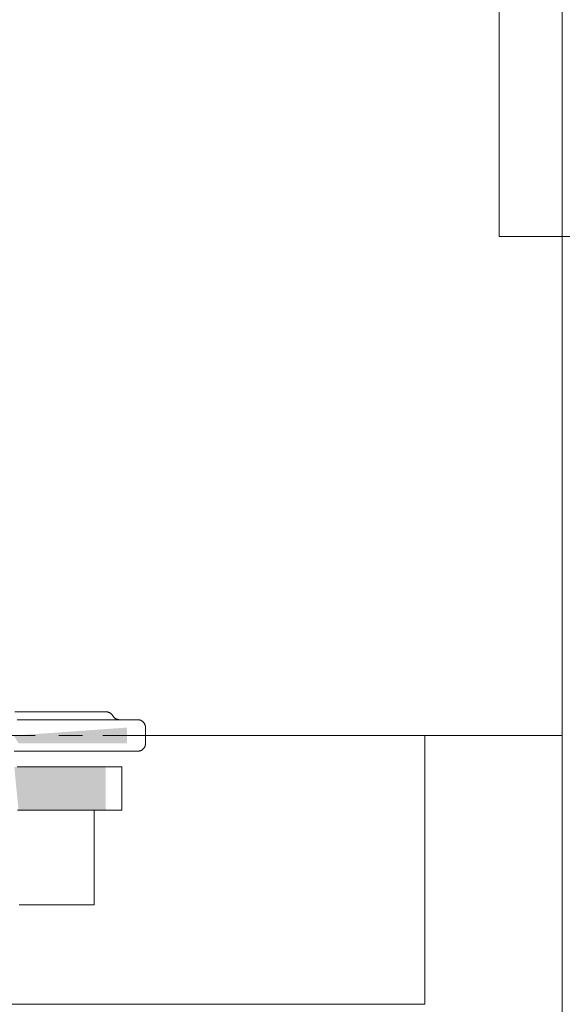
# Model space of a CAD drawing. Header units: millimetres. Extents: x 9824119 to 13672909, y -72394 to 462135.
# Tile 141 of 256: x 10119654 to 10119723, y -2228 to -2103. Entities that reach past the tile are written whole.
import ezdxf

# ---------------------------------------------------------------- set-up
doc = ezdxf.new("R2010")
doc.units = ezdxf.units.MM
doc.linetypes.add('ADSK_Скрыто', pattern=[6, 3, -3])
for name, color, linetype, lineweight in [('A-DETL-HDLN', 7, 'ADSK_Скрыто', 9), ('M-EQPM', 7, 'Continuous', 18), ('P-PIPE', 7, 'Continuous', 18)]:
    doc.layers.add(name, color=color, linetype=linetype, lineweight=lineweight)
doc.styles.add('ISOCPEUR', font='isocpeui.ttf')

# ---------------------------------------------------------------- blocks, each defined once
blk = doc.blocks.new('ADSK_Полипропилен_Отвод - Универсальный-V35-В_Этаж 01_Отопление')
at = {"layer": 'P-PIPE', "color": 5, "true_color": 0x0000ff}
for p, q in [((-33, 60.5), (-33, 33)), ((33, 60.5), (-33, 60.5)), ((33, 0), (33, 60.5)), ((-33, 33), (-60.5, 33)), ((-60.5, 33), (-60.5, -33)), ((-60.5, -33), (0, -33))]:
    blk.add_line(p, q, dxfattribs=at)
at = {"layer": 'P-PIPE', "color": 5, "true_color": 0x0000ff, "flags": 128}
blk.add_lwpolyline([(0, -33), (1.32, -32.97), (2.64, -32.89), (3.95, -32.76), (5.26, -32.58), (6.56, -32.34), (7.84, -32.05), (9.12, -31.71), (10.38, -31.32), (11.63, -30.88), (12.85, -30.4), (14.06, -29.86), (15.24, -29.27), (16.4, -28.64), (17.53, -27.96), (18.63, -27.24), (19.71, -26.47), (20.75, -25.66), (21.76, -24.81), (22.73, -23.92), (23.67, -22.99), (24.57, -22.03), (25.43, -21.03), (26.25, -19.99), (27.03, -18.93), (27.77, -17.83), (28.46, -16.71), (29.1, -15.55), (29.7, -14.38), (30.25, -13.18), (30.76, -11.96), (31.21, -10.72), (31.61, -9.46), (31.97, -8.19), (32.27, -6.9), (32.52, -5.61), (32.72, -4.3), (32.86, -2.99), (32.96, -1.68), (33, -0.36), (33, 0)], dxfattribs=at)
at = {"layer": 'P-PIPE', "color": 5, "true_color": 0x0000ff}
blk.add_open_spline([(0, 0), (-1.86, 1.84), (-5.56, 5.56), (-10.13, 10.13), (-13.7, 13.7), (-16.32, 16.32), (-18.44, 18.44), (-20.1, 20.09), (-21.3, 21.3), (-22.48, 22.48), (-23.63, 23.63), (-24.74, 24.73), (-25.8, 25.8), (-26.81, 26.82), (-27.79, 27.79), (-28.71, 28.7), (-29.54, 29.54), (-30.29, 30.31), (-31.23, 31.23), (-32.16, 32.15), (-32.81, 32.84), (-32.98, 33), (-33, 33)], degree=3, knots=[0, 0, 0, 0, 0.125, 0.25, 0.3125, 0.375, 0.4375, 0.46875, 0.5, 0.53125, 0.5625, 0.59375, 0.625, 0.65625, 0.6875, 0.71875, 0.75, 0.78125, 0.8125, 0.875, 0.9375, 1, 1, 1, 1], dxfattribs=at)
blk = doc.blocks.new('TPE 32-230_50Hz_GRUNDFOS_1ph_0_75kW - TPE3 50-180_50_99272439-V67-В_Этаж 01_Отопление')
at = {"layer": 'A-DETL-HDLN', "color": 1, "true_color": 0xff0000}
for p, q in [((28900.59, -12894.52), (28940.09, -12894.52)), ((28945.19, -12894.52), (28940.09, -12894.52)), ((28932.16, -12928.65), (28881.18, -12928.65)), ((28932.16, -12928.65), (28881.18, -12928.65))]:
    blk.add_line(p, q, dxfattribs=at)
at = {"layer": 'M-EQPM', "color": 1, "true_color": 0xff0000}
for p, q in [((29000.51, -12894.52), (28945.24, -12894.52)), ((28983.09, -12928.65), (28983.09, -12894.52)), ((28983.09, -12928.65), (28983.09, -12894.52)), ((28983.09, -12928.65), (28932.16, -12928.65)), ((28983.09, -12928.65), (28932.16, -12928.65))]:
    blk.add_line(p, q, dxfattribs=at)
blk = doc.blocks.new('Tecofi_VPI4449-02_Затвор дисковый поворотный с ручкой - Затвор дисковый поворотный с рычагом_VPI 4449-02-V68-В_Этаж 01_Отопление')
at = {"layer": 'P-PIPE', "linetype": 'ADSK_Скрыто', "lineweight": 9, "true_color": 0x373737}
for points in [[(28940.06, -12895.52), (28945.24, -12895.52), (28945.24, -12893.52), (28930.88, -12894.54), (28931.48, -12895.52), (28937.09, -12895.52)], [(28942.57, -12904.02), (28942.53, -12898.52), (28930.95, -12898.52), (28931.48, -12904.02), (28937.95, -12904.02)]]:
    blk.add_hatch(color=250, dxfattribs=at).paths.add_polyline_path(points)
at = {"layer": 'A-DETL-HDLN', "color": 1, "true_color": 0xff0000, "flags": 128}
for points in [[(28942.16, -12891.52), (28942.3, -12891.52), (28942.45, -12891.52), (28942.55, -12891.52), (28942.59, -12891.52)], [(28942.59, -12891.52), (28942.57, -12891.52), (28942.48, -12891.52), (28942.35, -12891.52), (28942.16, -12891.52)], [(28942.59, -12891.52), (28942.63, -12891.53), (28942.67, -12891.53), (28942.71, -12891.53), (28942.75, -12891.54), (28942.79, -12891.54), (28942.83, -12891.55), (28942.87, -12891.56), (28942.91, -12891.58), (28942.95, -12891.59), (28942.98, -12891.6), (28943.02, -12891.62), (28943.06, -12891.64), (28943.09, -12891.66), (28943.12, -12891.68), (28943.16, -12891.7), (28943.19, -12891.72), (28943.22, -12891.75), (28943.25, -12891.77), (28943.28, -12891.8), (28943.31, -12891.83), (28943.34, -12891.86), (28943.36, -12891.89), (28943.39, -12891.92), (28943.41, -12891.95), (28943.43, -12891.98), (28943.46, -12892.02), (28943.46, -12892.02)], [(28943.46, -12892.02), (28943.48, -12892.06), (28943.5, -12892.09), (28943.53, -12892.12), (28943.55, -12892.16), (28943.58, -12892.19), (28943.6, -12892.22), (28943.63, -12892.24), (28943.66, -12892.27), (28943.69, -12892.3), (28943.72, -12892.32), (28943.75, -12892.35), (28943.79, -12892.37), (28943.82, -12892.39), (28943.86, -12892.41), (28943.89, -12892.43), (28943.93, -12892.44), (28943.97, -12892.46), (28944, -12892.47), (28944.04, -12892.48), (28944.08, -12892.49), (28944.12, -12892.5)], [(28946.13, -12892.52), (28946.29, -12892.52), (28946.46, -12892.52), (28946.56, -12892.52), (28946.61, -12892.52)], [(28946.61, -12892.52), (28946.58, -12892.52), (28946.49, -12892.52), (28946.34, -12892.52), (28946.13, -12892.52)], [(28946.61, -12892.52), (28946.65, -12892.53), (28946.69, -12892.53), (28946.73, -12892.53), (28946.77, -12892.54), (28946.81, -12892.54), (28946.85, -12892.55), (28946.89, -12892.56), (28946.93, -12892.58), (28946.96, -12892.59), (28947, -12892.6), (28947.04, -12892.62), (28947.07, -12892.64), (28947.11, -12892.66), (28947.14, -12892.68), (28947.18, -12892.7), (28947.21, -12892.72), (28947.24, -12892.75), (28947.27, -12892.77), (28947.3, -12892.8), (28947.33, -12892.83), (28947.36, -12892.86), (28947.38, -12892.89), (28947.41, -12892.92), (28947.43, -12892.95), (28947.45, -12892.98), (28947.48, -12893.02), (28947.49, -12893.05), (28947.51, -12893.09), (28947.53, -12893.13), (28947.54, -12893.16), (28947.56, -12893.2), (28947.57, -12893.24), (28947.58, -12893.28), (28947.59, -12893.32), (28947.6, -12893.35), (28947.6, -12893.39), (28947.61, -12893.43)], [(28947.61, -12895.6), (28947.61, -12895.64), (28947.6, -12895.68), (28947.59, -12895.72), (28947.58, -12895.76), (28947.57, -12895.8), (28947.56, -12895.84), (28947.55, -12895.88), (28947.53, -12895.91), (28947.52, -12895.95), (28947.5, -12895.99), (28947.48, -12896.02), (28947.46, -12896.06), (28947.44, -12896.09), (28947.41, -12896.12), (28947.39, -12896.15), (28947.36, -12896.18), (28947.34, -12896.21), (28947.31, -12896.24), (28947.28, -12896.27), (28947.25, -12896.3), (28947.22, -12896.32), (28947.19, -12896.34), (28947.15, -12896.37), (28947.12, -12896.39), (28947.08, -12896.41), (28947.05, -12896.42), (28947.01, -12896.44), (28946.98, -12896.46), (28946.94, -12896.47), (28946.9, -12896.48), (28946.86, -12896.49), (28946.82, -12896.5), (28946.78, -12896.51), (28946.74, -12896.52), (28946.7, -12896.52), (28946.66, -12896.52), (28946.62, -12896.52), (28946.61, -12896.52)], [(28946.22, -12896.52), (28946.4, -12896.52), (28946.53, -12896.52), (28946.6, -12896.52), (28946.61, -12896.52)], [(28946.61, -12896.52), (28946.58, -12896.52), (28946.49, -12896.52), (28946.34, -12896.52), (28946.22, -12896.52)]]:
    blk.add_lwpolyline(points, dxfattribs=at)
at = {"layer": 'P-PIPE', "color": 1, "true_color": 0xff0000}
for p, q in [((28947.61, -12895.52), (28947.61, -12893.52)), ((28944.59, -12898.52), (28931.32, -12898.52)), ((28944.59, -12904.02), (28944.59, -12898.52)), ((28931.34, -12904.02), (28944.59, -12904.02)), ((28941.09, -12916.02), (28941.09, -12904.02)), ((28931.57, -12916.02), (28941.09, -12916.02))]:
    blk.add_line(p, q, dxfattribs=at)
at = {"layer": 'P-PIPE', "color": 1, "true_color": 0xff0000, "flags": 128}
for points in [[(28931.01, -12891.52), (28932.02, -12891.52), (28932.98, -12891.52), (28933.91, -12891.52), (28934.8, -12891.52), (28935.64, -12891.52), (28936.45, -12891.52), (28937.2, -12891.52), (28937.92, -12891.52), (28938.58, -12891.52), (28939.2, -12891.52), (28939.76, -12891.52), (28940.28, -12891.52), (28940.75, -12891.52), (28941.17, -12891.52), (28941.53, -12891.52), (28941.84, -12891.52), (28942.1, -12891.52), (28942.3, -12891.52), (28942.45, -12891.52), (28942.55, -12891.52), (28942.59, -12891.52)], [(28942.59, -12891.52), (28942.57, -12891.52), (28942.48, -12891.52), (28942.35, -12891.52), (28942.16, -12891.52), (28941.92, -12891.52), (28941.62, -12891.52), (28941.27, -12891.52), (28940.87, -12891.52), (28940.41, -12891.52), (28939.91, -12891.52), (28939.35, -12891.52), (28938.75, -12891.52), (28938.1, -12891.52), (28937.4, -12891.52), (28936.65, -12891.52), (28935.86, -12891.52), (28935.03, -12891.52), (28934.15, -12891.52), (28933.24, -12891.52), (28932.28, -12891.52), (28931.29, -12891.52)], [(28942.59, -12891.52), (28942.63, -12891.53), (28942.67, -12891.53), (28942.71, -12891.53), (28942.75, -12891.54), (28942.79, -12891.54), (28942.83, -12891.55), (28942.87, -12891.56), (28942.91, -12891.58), (28942.95, -12891.59), (28942.98, -12891.6), (28943.02, -12891.62), (28943.06, -12891.64), (28943.09, -12891.66), (28943.12, -12891.68), (28943.16, -12891.7), (28943.19, -12891.72), (28943.22, -12891.75), (28943.25, -12891.77), (28943.28, -12891.8), (28943.31, -12891.83), (28943.34, -12891.86), (28943.36, -12891.89), (28943.39, -12891.92), (28943.41, -12891.95), (28943.43, -12891.98), (28943.46, -12892.02), (28943.46, -12892.02)], [(28943.46, -12892.02), (28943.48, -12892.06), (28943.5, -12892.09), (28943.53, -12892.12), (28943.55, -12892.16), (28943.58, -12892.19), (28943.6, -12892.22), (28943.63, -12892.24), (28943.66, -12892.27), (28943.69, -12892.3), (28943.72, -12892.32), (28943.75, -12892.35), (28943.79, -12892.37), (28943.82, -12892.39), (28943.86, -12892.41), (28943.89, -12892.43), (28943.93, -12892.44), (28943.97, -12892.46), (28944, -12892.47), (28944.04, -12892.48), (28944.08, -12892.49), (28944.12, -12892.5), (28944.16, -12892.51), (28944.2, -12892.52), (28944.24, -12892.52), (28944.28, -12892.52), (28944.32, -12892.52), (28944.33, -12892.52)], [(28931.3, -12892.52), (28932.5, -12892.52), (28933.66, -12892.52), (28934.79, -12892.52), (28935.87, -12892.52), (28936.9, -12892.52), (28937.9, -12892.52), (28938.84, -12892.52), (28939.74, -12892.52), (28940.59, -12892.52), (28941.38, -12892.52), (28942.12, -12892.52), (28942.81, -12892.52), (28943.45, -12892.52), (28944.03, -12892.52), (28944.55, -12892.52), (28945.02, -12892.52), (28945.42, -12892.52), (28945.77, -12892.52), (28946.06, -12892.52), (28946.29, -12892.52), (28946.46, -12892.52), (28946.56, -12892.52), (28946.61, -12892.52)], [(28946.61, -12892.52), (28946.58, -12892.52), (28946.49, -12892.52), (28946.34, -12892.52), (28946.13, -12892.52), (28945.85, -12892.52), (28945.52, -12892.52), (28945.13, -12892.52), (28944.68, -12892.52), (28944.18, -12892.52), (28943.61, -12892.52), (28942.99, -12892.52), (28942.32, -12892.52), (28941.59, -12892.52), (28940.81, -12892.52), (28939.97, -12892.52), (28939.09, -12892.52), (28938.16, -12892.52), (28937.18, -12892.52), (28936.15, -12892.52), (28935.08, -12892.52), (28933.97, -12892.52), (28932.82, -12892.52), (28931.63, -12892.52)], [(28946.61, -12892.52), (28946.65, -12892.53), (28946.69, -12892.53), (28946.73, -12892.53), (28946.77, -12892.54), (28946.81, -12892.54), (28946.85, -12892.55), (28946.89, -12892.56), (28946.93, -12892.58), (28946.96, -12892.59), (28947, -12892.6), (28947.04, -12892.62), (28947.07, -12892.64), (28947.11, -12892.66), (28947.14, -12892.68), (28947.18, -12892.7), (28947.21, -12892.72), (28947.24, -12892.75), (28947.27, -12892.77), (28947.3, -12892.8), (28947.33, -12892.83), (28947.36, -12892.86), (28947.38, -12892.89), (28947.41, -12892.92), (28947.43, -12892.95), (28947.45, -12892.98), (28947.48, -12893.02), (28947.49, -12893.05), (28947.51, -12893.09), (28947.53, -12893.13), (28947.54, -12893.16), (28947.56, -12893.2), (28947.57, -12893.24), (28947.58, -12893.28), (28947.59, -12893.32), (28947.6, -12893.35), (28947.6, -12893.39), (28947.61, -12893.43), (28947.61, -12893.47), (28947.61, -12893.51), (28947.61, -12893.52)], [(28947.61, -12895.52), (28947.61, -12895.56), (28947.61, -12895.6), (28947.61, -12895.64), (28947.6, -12895.68), (28947.59, -12895.72), (28947.58, -12895.76), (28947.57, -12895.8), (28947.56, -12895.84), (28947.55, -12895.88), (28947.53, -12895.91), (28947.52, -12895.95), (28947.5, -12895.99), (28947.48, -12896.02), (28947.46, -12896.06), (28947.44, -12896.09), (28947.41, -12896.12), (28947.39, -12896.15), (28947.36, -12896.18), (28947.34, -12896.21), (28947.31, -12896.24), (28947.28, -12896.27), (28947.25, -12896.3), (28947.22, -12896.32), (28947.19, -12896.34), (28947.15, -12896.37), (28947.12, -12896.39), (28947.08, -12896.41), (28947.05, -12896.42), (28947.01, -12896.44), (28946.98, -12896.46), (28946.94, -12896.47), (28946.9, -12896.48), (28946.86, -12896.49), (28946.82, -12896.5), (28946.78, -12896.51), (28946.74, -12896.52), (28946.7, -12896.52), (28946.66, -12896.52), (28946.62, -12896.52), (28946.61, -12896.52)], [(28930.91, -12896.52), (28932.09, -12896.52), (28933.26, -12896.52), (28934.4, -12896.52), (28935.5, -12896.52), (28936.55, -12896.52), (28937.56, -12896.52), (28938.52, -12896.52), (28939.43, -12896.52), (28940.3, -12896.52), (28941.11, -12896.52), (28941.87, -12896.52), (28942.58, -12896.52), (28943.24, -12896.52), (28943.83, -12896.52), (28944.38, -12896.52), (28944.86, -12896.52), (28945.29, -12896.52), (28945.66, -12896.52), (28945.97, -12896.52), (28946.22, -12896.52), (28946.4, -12896.52), (28946.53, -12896.52), (28946.6, -12896.52), (28946.61, -12896.52)], [(28946.61, -12896.52), (28946.58, -12896.52), (28946.49, -12896.52), (28946.34, -12896.52), (28946.13, -12896.52), (28945.85, -12896.52), (28945.52, -12896.52), (28945.13, -12896.52), (28944.68, -12896.52), (28944.18, -12896.52), (28943.61, -12896.52), (28942.99, -12896.52), (28942.32, -12896.52), (28941.59, -12896.52), (28940.81, -12896.52), (28939.97, -12896.52), (28939.09, -12896.52), (28938.16, -12896.52), (28937.18, -12896.52), (28936.15, -12896.52), (28935.08, -12896.52), (28933.97, -12896.52), (28932.82, -12896.52), (28931.63, -12896.52)]]:
    blk.add_lwpolyline(points, dxfattribs=at)
blk = doc.blocks.new('Tecofi_VPI4449-02_Затвор дисковый поворотный с ручкой - Затвор дисковый поворотный с рычагом_VPI 4449-02-V139-В_Этаж 01_Отопление')
at = {"layer": 'A-DETL-HDLN', "color": 1, "true_color": 0xff0000, "flags": 128}
for points in [[(28942.59, -12891.52), (28942.57, -12891.52), (28942.48, -12891.52), (28942.35, -12891.52), (28942.16, -12891.52)], [(28942.2, -12891.52), (28942.38, -12891.52), (28942.5, -12891.52), (28942.58, -12891.52), (28942.59, -12891.52)], [(28942.59, -12891.52), (28942.63, -12891.53), (28942.67, -12891.53), (28942.71, -12891.53), (28942.75, -12891.54), (28942.79, -12891.54), (28942.83, -12891.55), (28942.87, -12891.56), (28942.91, -12891.58), (28942.95, -12891.59), (28942.98, -12891.6), (28943.02, -12891.62), (28943.06, -12891.64), (28943.09, -12891.66), (28943.12, -12891.68), (28943.16, -12891.7), (28943.19, -12891.72), (28943.22, -12891.75), (28943.25, -12891.77), (28943.28, -12891.8), (28943.31, -12891.83), (28943.34, -12891.86), (28943.36, -12891.89), (28943.39, -12891.92), (28943.41, -12891.95), (28943.43, -12891.98), (28943.46, -12892.02), (28943.46, -12892.02)], [(28943.46, -12892.02), (28943.48, -12892.06), (28943.5, -12892.09), (28943.53, -12892.12), (28943.55, -12892.16), (28943.58, -12892.19), (28943.6, -12892.22), (28943.63, -12892.24), (28943.66, -12892.27), (28943.69, -12892.3), (28943.72, -12892.32), (28943.75, -12892.35), (28943.79, -12892.37), (28943.82, -12892.39), (28943.86, -12892.41), (28943.89, -12892.43), (28943.93, -12892.44), (28943.97, -12892.46), (28944, -12892.47), (28944.04, -12892.48), (28944.08, -12892.49), (28944.12, -12892.5)], [(28946.13, -12892.52), (28946.22, -12892.52), (28946.4, -12892.52), (28946.53, -12892.52), (28946.6, -12892.52), (28946.61, -12892.52)], [(28946.61, -12892.52), (28946.58, -12892.52), (28946.49, -12892.52), (28946.34, -12892.52), (28946.13, -12892.52)], [(28946.61, -12892.52), (28946.65, -12892.53), (28946.69, -12892.53), (28946.73, -12892.53), (28946.77, -12892.54), (28946.81, -12892.54), (28946.85, -12892.55), (28946.89, -12892.56), (28946.93, -12892.58), (28946.96, -12892.59), (28947, -12892.6), (28947.04, -12892.62), (28947.07, -12892.64), (28947.11, -12892.66), (28947.14, -12892.68), (28947.18, -12892.7), (28947.21, -12892.72), (28947.24, -12892.75), (28947.27, -12892.77), (28947.3, -12892.8), (28947.33, -12892.83), (28947.36, -12892.86), (28947.38, -12892.89), (28947.41, -12892.92), (28947.43, -12892.95), (28947.45, -12892.98), (28947.48, -12893.02), (28947.49, -12893.05), (28947.51, -12893.09), (28947.53, -12893.13), (28947.54, -12893.16), (28947.56, -12893.2), (28947.57, -12893.24), (28947.58, -12893.28), (28947.59, -12893.32), (28947.6, -12893.35), (28947.6, -12893.39), (28947.61, -12893.43)], [(28947.61, -12895.6), (28947.61, -12895.64), (28947.6, -12895.68), (28947.59, -12895.72), (28947.58, -12895.76), (28947.57, -12895.8), (28947.56, -12895.84), (28947.55, -12895.88), (28947.53, -12895.91), (28947.52, -12895.95), (28947.5, -12895.99), (28947.48, -12896.02), (28947.46, -12896.06), (28947.44, -12896.09), (28947.41, -12896.12), (28947.39, -12896.15), (28947.36, -12896.18), (28947.34, -12896.21), (28947.31, -12896.24), (28947.28, -12896.27), (28947.25, -12896.3), (28947.22, -12896.32), (28947.19, -12896.34), (28947.15, -12896.37), (28947.12, -12896.39), (28947.08, -12896.41), (28947.05, -12896.42), (28947.01, -12896.44), (28946.98, -12896.46), (28946.94, -12896.47), (28946.9, -12896.48), (28946.86, -12896.49), (28946.82, -12896.5), (28946.78, -12896.51), (28946.74, -12896.52), (28946.7, -12896.52), (28946.66, -12896.52), (28946.62, -12896.52), (28946.61, -12896.52)], [(28946.22, -12896.52), (28946.29, -12896.52), (28946.46, -12896.52), (28946.56, -12896.52), (28946.61, -12896.52)], [(28946.61, -12896.52), (28946.58, -12896.52), (28946.49, -12896.52), (28946.34, -12896.52), (28946.22, -12896.52)]]:
    blk.add_lwpolyline(points, dxfattribs=at)

msp = doc.modelspace()

# ---------------------------------------------------------------- linework, layer by layer
at = {"layer": 'P-PIPE', "color": 5, "true_color": 0x0000ff}
msp.add_line((10119723, -2095.92), (10119723, -2500.58), dxfattribs=at)

# ---------------------------------------------------------------- block references
at = {"layer": 'A-DETL-HDLN', "color": 1, "true_color": 0xff0000}
for name in ['TPE 32-230_50Hz_GRUNDFOS_1ph_0_75kW - TPE3 50-180_50_99272439-V67-В_Этаж 01_Отопление', 'Tecofi_VPI4449-02_Затвор дисковый поворотный с ручкой - Затвор дисковый поворотный с рычагом_VPI 4449-02-V68-В_Этаж 01_Отопление', 'Tecofi_VPI4449-02_Затвор дисковый поворотный с ручкой - Затвор дисковый поворотный с рычагом_VPI 4449-02-V139-В_Этаж 01_Отопление']:
    msp.add_blockref(name, (10090722.49, 10700.26), dxfattribs=at)
at = {"layer": 'P-PIPE', "color": 5, "true_color": 0x0000ff, "rotation": 180}
msp.add_blockref('ADSK_Полипропилен_Отвод - Универсальный-V35-В_Этаж 01_Отопление', (10119748, -2070.42), dxfattribs=at)

# ---------------------------------------------------------------- texts
at = {"char_height": 300, "attachment_point": 1, "style": 'ISOCPEUR'}
for s, insert, width in [('\\pi13638.10589;{\\fISOCPEUR|b0|i0|c204|p34;\\H1.66667x;\\L\\C7;\\P\\pi10874.35036;\\H1.1x;Общие указания\\l\\P\\pi13638.10589;\\P\\pi-900,l1200,t1200;\\H0.72727x;1.^IПроект выполнен на основании задания заказчика и задания на проектирование архитектурно-строительных чертежей.\\P2.^IПроект соответствует действующим нормам :\\P\\pl900,t900;\\fSymbol|b0|i0|c2|p18;·^I\\fISOCPEUR|b0|i0|c204|p34;КМК 2. 04.05-97* "Отопление, вентиляция и кондиционирование воздуха".\\P\\fSymbol|b0|i0|c2|p18;·^I\\fISOCPEUR|b0|i0|c204|p34;ШНК 2.08.02-09* "Общественные здания и сооружение" \\P\\fSymbol|b0|i0|c2|p18;·^I\\fISOCPEUR|b0|i0|c204|p34;КМК 2.01.01-94 "Климатические и физико-геологические данные для проектирования".\\P\\fSymbol|b0|i0|c2|p18;·^I\\fISOCPEUR|b0|i0|c204|p34;КМК 2.01.04-97* "Строительная теплотехника".\\P\\fSymbol|b0|i0|c2|p18;·^I\\fISOCPEUR|b0|i0|c204|p34;ГОСТ 21.602-2003 "Правила выполнения рабочей документации отопления, вентиляции и кондиционирования".\\P\\fSymbol|b0|i0|c2|p18;·^I\\fISOCPEUR|b0|i0|c204|p34;ШНК \\fISOCPEUR|b0|i0|c186|p34;2.01.02-04\\fISOCPEUR|b0|i0|c204|p34; - \\fISOCPEUR|b0|i0|c186|p34;"\\fISOCPEUR|b0|i0|c204|p34;Пожарная безопасность зданий и сооружений\\fISOCPEUR|b0|i0|c186|p34;"\\fISOCPEUR|b0|i0|c204|p34;;\\P\\pl1200,t1200;3.^I  Расчетные параметры наружного воздуха для проектирования отопления, вентиляции и кондиционирования воздуха приняты по КМК 2.01.01-94.\\P\\pi-300,l300,tz;      Для проектирования отопления, вентиляции и кондиционирования воздуха: \\P\\pl1500,t1500;-^IХолодный  период  года Тн\\fISOCPEUR|b0|i0|c186|p34;=-14.0°C\\fISOCPEUR|b0|i0|c204|p34;; I=-12,4 кДж/кг (Парам. Б);\\P-^IТеплый  период  года Тн=33°C; I=55,7 кДж/кг  (Парам. А);\\P-^IТеплый  период  года Тн=37,5°C; I=65,2 кДж/кг (Парам. Б);\\P-^IСкорость ветра  - V=1,6 м/сек - холодный период;\\P-^IСкорость ветра  - V=1,9 м/сек - теплый  период;\\P-^IПродолжительность отопительного периода  Zот.пер.=129суток;\\P-^IСредняя температура отопительного периода  tот.пер.=2,7°C;\\P-^IБарометрическое давление в районе строительства Рбар=950 Гпа.\\P\\pi600,l0,tz;\\P\\pi11458.1097;\\LТЕПЛОСНАБЖЕНИЕ\\P\\pi13638.10589;\\l\\P\\pi0;\\C0;В качестве источника тепла выбран установленный во дворе здания тепловой насос, рассчитанный на работу в температурном режиме 40–30 °C.^J^JСистема отопления спроектирована как двухтрубная, в ней используются напольный фанкойл.\\P^JОсновным источником тепла является тепловой насос. \\P^JОсновное охлаждение осуществляется с помощью\\Pтепловых насосов. Для отвода конденсата, образующегося в фанкойлах, предусмотрены дренажные трубы. Основные водосточные и обратные трубы выполнены из полипропилена. \\P\\pi600;^JОсновные подающие и обратные трубы выполнены из полипропилена. Слив воды из системы осуществляется через регулировочный узел. Для снижения теплопотерь через трубы выполнены работы по теплоизоляции.\\C7; \\P\\pi12278.10827;\\LОТОПЛЕНИЕ\\l\\P\\pi0;  Для достижения  комфортных условий в зимнее время и компенсации теплопотерь в помещениях установлены \\C0;фанкойл\\C7;ы обеспечивающие в помещениях нормируемую температуру воздуха:\\P\\pi-300,l1500,t1500;-^IКабинет врача +20°C.\\P-^IЗал       +22°C.\\P-^IФизиотерапия     +21°C.\\P\\pi0,l0,tz;   На каждом приборе предусматривается устанавка термостатического клапана и запорного крана. Рекомендуется применить трубопроводы стабильные полипропиленовые. Система теплоснабжения \\C0;фанкойл\\C7;ов двухтрубная с принудительной циркуляцией, горизонтальная. Удаление воздуха осуществляется из воздухоспускных кранов установленных в \\C0;фанкойл\\C7;ах. Все монтажные и наладочные работы проводить в соответствии с нормативными документами и инструкциям фирм-изготовителя.}', (9986122.19, 27067.08), 27276.2118), ('{\\fISOCPEUR|b0|i0|c204|p34;\\C7;^I\\A1;\\L\\P\\pi10515.36534;\\H1.33333x;ВЕНТИЛЯЦИЯ\\P\\pi0;\\l^IВ здании предусмотрена приточно-вытяжная вентиляция с естественным и \\Pмеханическим побуждением, для функционально различных и конструктивно раздельных групп \\Pпомещений.   ^I  \\P^IТакже предусматривается естественная вентиляция с удалением и поступлением воздуха через окна и двери.\\P^IУдаление воздуха из помещений производится с помощью вытяжных решеток.\\P^IМатериал воздуховодов - тонколистовая оцинкованная сталь по ГОСТ 14918-80.\\P^IВоздуховоды систем вытяжной вентиляции выполняются класса "Н" (нормально плотный).\\P^IМонтаж систем вентиляции выполнить в соответствии с \\A0;КМК 3.05.01.-9\\A1;7\\P\\A0;\\L\\P\\pi12075.36144;\\P\\pi7995.37164;ПРИМЕЧАНИЯ (ТЕПЛОСНАБЖЕНИЕ)\\P\\pi-900,l900,t900;\\l1.^IЧертеж читать совместно со спецификацией и с другими разделами проекта.\\P2.^IМонтаж оборудования и трубопроводов производить в соответствии с местными \\P\\pi0;действующими нормами и правилами, и требованиями завода-изготовителя оборудования.\\P\\pi-900;3.^IТрубопроводы системы теплоснабжения радиаторов приняты полипропиленовыми.\\P4.^IНа планах и схемах указаны наружный диаметр и толщина стенки полипропиленовых \\P\\pi0;трубопроводов.\\P\\pi-900;5.^IПриборы и трубопроводы нанесены условно.\\P6.^IУклон трубопроводов выполнить согласно схемам в сторону ближайшего вертикального \\P\\pi0;стояка.\\P\\pi-900;7.^IВсе отметки указаны от уровня пола этажа. \\P8.^IКрепить трубу в штробе каждые 2 метра.\\P9.^IТрубопроводы отопления, прокладываемые в полу покрыть трубчатой тепловой изоляцией \\P\\pi0;из вспученного полителена "Isocom" толщиной 9 мм.\\P\\pi-900;10.^IДиаметры запорно-регулирующей арматуры и фильтров соответствуют диаметру \\P\\pi0;трубопроводов, если не указано иное.\\P\\pi3390,l600,tz;\\P\\pi5455.37799,l0;\\LПРИМЕЧАНИЯ (ВЕНТИЛЯЦИЯ И КОНДИЦИОНИРОВАНИЕ)\\l\\P\\pi-900,l900,t900;1.^IВентиляционные системы показаны условно.\\P2.^IЧертеж читать совместно со спецификацией и остальными разделами проекта \\P3.^IВсе неплотности при пересечении инженерными коммуникациями огнестойких стен, \\P\\pi0;перекрытий и перегородок заделать материалами, соответствующими по степени \\Pогнестойкости пересекаемым ограждениям.\\P\\pi-900;4.^IВ сан-узлах двери не оборудованные переточными решетками, предусмотреть с \\P\\pi0;подрезкой дверного полотна, высота щели не менее 20 мм. Если конструкция дверей не \\Pпозволяет предусмотреть щели в нижней части, то необходимо выполнить установку \\Pжалюзийной решетки в нижней половине двери.\\P\\pi-900;5.^IРазместить все приборы для измерения температуры, давления и скорости потока в \\P\\pi0;доступных местах с прямыми секциями труб или воздуховодов наверху или внизу, \\Pсогласно рекомендациям завода изготовителя для точности показаний.\\P\\pi-900;6.^IУстановить расположение диффузоров, отдушин и вентиляционных решеток согласно \\P\\pi0;архитектурным планам потолка, освещения и другим деталям/узлам потолка и \\Pвыполнить незначительные изменения для обеспечения соответствия.\\P\\pi-900;7.^IМонтаж оборудования выполнить в соответствии с местными нормами и правилами, а \\P\\pi0;так же требованиями завода-изготовителя оборудования \\P\\pi-900;8.^IВсе отметки оборудований даны от пола этажа.\\P}', (10015733.61, 26003.42), 24350.7239)]:
    msp.add_mtext(s, dxfattribs=dict(at, insert=insert, width=width))

doc.saveas('drawing.dxf')
